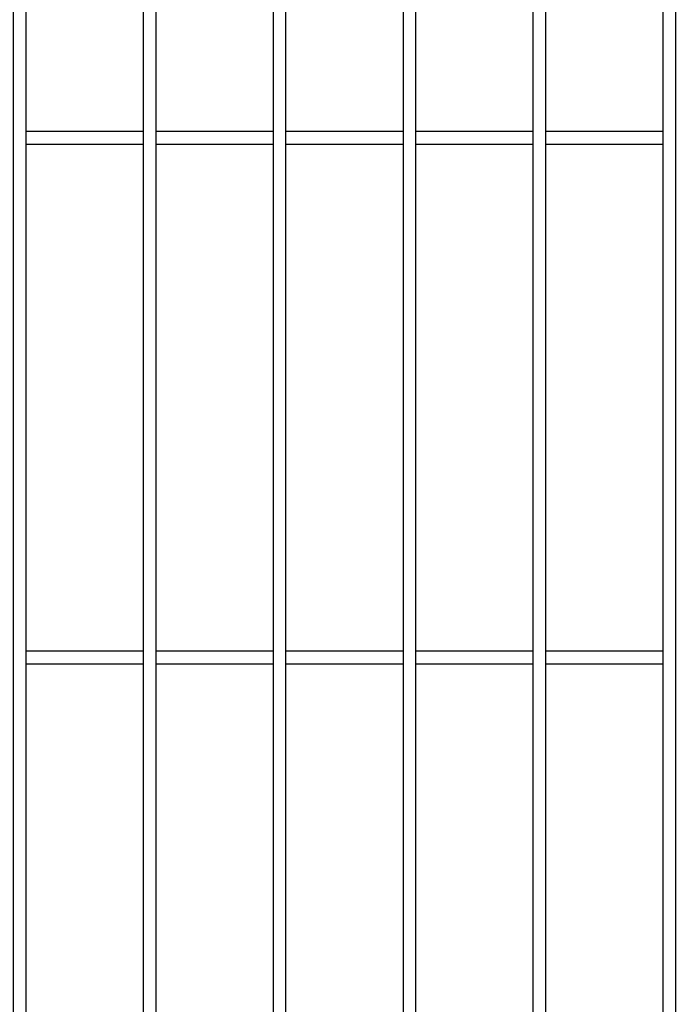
# Model space of a CAD drawing. Header units: inches. Extents: x 43593 to 117387, y -66787 to -26237.
# Tile 33 of 256: x 49140 to 49165, y -33614 to -33577. Entities that reach past the tile are written whole.
import ezdxf

# ---------------------------------------------------------------- set-up
doc = ezdxf.new("R2010")
doc.units = ezdxf.units.IN
doc.header["$MEASUREMENT"] = 0
doc.layers.add('AW OGRODZENIA', color=253, linetype='Continuous')

msp = doc.modelspace()

# ---------------------------------------------------------------- linework, layer by layer
at = {"layer": 'AW OGRODZENIA'}
for p, q in [((49140.638, -33580.863), (49145.142, -33580.863)), ((49140.638, -33580.863), (49145.142, -33580.863)), ((49140.638, -33580.863), (49145.142, -33580.863)), ((49140.638, -33580.863), (49145.142, -33580.863)), ((49140.638, -33580.863), (49145.142, -33580.863)), ((49140.638, -33580.863), (49145.142, -33580.863)), ((49140.638, -33580.863), (49145.142, -33580.863)), ((49140.638, -33580.863), (49145.142, -33580.863)), ((49140.638, -33580.863), (49145.142, -33580.863)), ((49140.638, -33580.863), (49145.142, -33580.863)), ((49140.638, -33580.863), (49145.142, -33580.863)), ((49140.638, -33580.863), (49145.142, -33580.863)), ((49140.638, -33580.863), (49145.142, -33580.863)), ((49140.638, -33580.863), (49145.142, -33580.863)), ((49140.638, -33580.863), (49145.142, -33580.863)), ((49140.638, -33580.863), (49145.142, -33580.863)), ((49140.638, -33580.863), (49145.142, -33580.863)), ((49140.638, -33580.863), (49145.142, -33580.863)), ((49140.638, -33580.863), (49145.142, -33580.863)), ((49140.638, -33580.863), (49145.142, -33580.863)), ((49140.638, -33580.863), (49145.142, -33580.863)), ((49140.638, -33580.863), (49145.142, -33580.863)), ((49140.638, -33580.863), (49145.142, -33580.863)), ((49140.638, -33580.863), (49145.142, -33580.863)), ((49140.638, -33580.863), (49145.142, -33580.863)), ((49145.638, -33580.863), (49150.142, -33580.863)), ((49145.638, -33580.863), (49150.142, -33580.863)), ((49145.638, -33580.863), (49150.142, -33580.863)), ((49145.638, -33580.863), (49150.142, -33580.863)), ((49145.638, -33580.863), (49150.142, -33580.863)), ((49145.638, -33580.863), (49150.142, -33580.863)), ((49145.638, -33580.863), (49150.142, -33580.863)), ((49145.638, -33580.863), (49150.142, -33580.863)), ((49145.638, -33580.863), (49150.142, -33580.863)), ((49145.638, -33580.863), (49150.142, -33580.863)), ((49145.638, -33580.863), (49150.142, -33580.863)), ((49145.638, -33580.863), (49150.142, -33580.863)), ((49145.638, -33580.863), (49150.142, -33580.863)), ((49145.638, -33580.863), (49150.142, -33580.863)), ((49145.638, -33580.863), (49150.142, -33580.863)), ((49145.638, -33580.863), (49150.142, -33580.863)), ((49145.638, -33580.863), (49150.142, -33580.863)), ((49145.638, -33580.863), (49150.142, -33580.863)), ((49145.638, -33580.863), (49150.142, -33580.863)), ((49145.638, -33580.863), (49150.142, -33580.863)), ((49145.638, -33580.863), (49150.142, -33580.863)), ((49145.638, -33580.863), (49150.142, -33580.863)), ((49145.638, -33580.863), (49150.142, -33580.863)), ((49145.638, -33580.863), (49150.142, -33580.863)), ((49145.638, -33580.863), (49150.142, -33580.863)), ((49150.638, -33580.863), (49155.142, -33580.863)), ((49150.638, -33580.863), (49155.142, -33580.863)), ((49150.638, -33580.863), (49155.142, -33580.863)), ((49150.638, -33580.863), (49155.142, -33580.863)), ((49150.638, -33580.863), (49155.142, -33580.863)), ((49150.638, -33580.863), (49155.142, -33580.863)), ((49150.638, -33580.863), (49155.142, -33580.863)), ((49150.638, -33580.863), (49155.142, -33580.863)), ((49150.638, -33580.863), (49155.142, -33580.863)), ((49150.638, -33580.863), (49155.142, -33580.863)), ((49150.638, -33580.863), (49155.142, -33580.863)), ((49150.638, -33580.863), (49155.142, -33580.863)), ((49150.638, -33580.863), (49155.142, -33580.863)), ((49150.638, -33580.863), (49155.142, -33580.863)), ((49150.638, -33580.863), (49155.142, -33580.863)), ((49150.638, -33580.863), (49155.142, -33580.863)), ((49150.638, -33580.863), (49155.142, -33580.863)), ((49150.638, -33580.863), (49155.142, -33580.863)), ((49150.638, -33580.863), (49155.142, -33580.863)), ((49150.638, -33580.863), (49155.142, -33580.863)), ((49150.638, -33580.863), (49155.142, -33580.863)), ((49150.638, -33580.863), (49155.142, -33580.863)), ((49150.638, -33580.863), (49155.142, -33580.863)), ((49150.638, -33580.863), (49155.142, -33580.863)), ((49150.638, -33580.863), (49155.142, -33580.863)), ((49155.638, -33580.863), (49160.142, -33580.863)), ((49155.638, -33580.863), (49160.142, -33580.863)), ((49155.638, -33580.863), (49160.142, -33580.863)), ((49155.638, -33580.863), (49160.142, -33580.863)), ((49155.638, -33580.863), (49160.142, -33580.863)), ((49155.638, -33580.863), (49160.142, -33580.863)), ((49155.638, -33580.863), (49160.142, -33580.863)), ((49155.638, -33580.863), (49160.142, -33580.863)), ((49155.638, -33580.863), (49160.142, -33580.863)), ((49155.638, -33580.863), (49160.142, -33580.863)), ((49155.638, -33580.863), (49160.142, -33580.863)), ((49155.638, -33580.863), (49160.142, -33580.863)), ((49155.638, -33580.863), (49160.142, -33580.863)), ((49155.638, -33580.863), (49160.142, -33580.863)), ((49155.638, -33580.863), (49160.142, -33580.863)), ((49155.638, -33580.863), (49160.142, -33580.863)), ((49155.638, -33580.863), (49160.142, -33580.863)), ((49155.638, -33580.863), (49160.142, -33580.863)), ((49155.638, -33580.863), (49160.142, -33580.863)), ((49155.638, -33580.863), (49160.142, -33580.863)), ((49155.638, -33580.863), (49160.142, -33580.863)), ((49155.638, -33580.863), (49160.142, -33580.863)), ((49155.638, -33580.863), (49160.142, -33580.863)), ((49155.638, -33580.863), (49160.142, -33580.863)), ((49155.638, -33580.863), (49160.142, -33580.863)), ((49160.638, -33580.863), (49165.142, -33580.863)), ((49160.638, -33580.863), (49165.142, -33580.863)), ((49160.638, -33580.863), (49165.142, -33580.863)), ((49160.638, -33580.863), (49165.142, -33580.863)), ((49160.638, -33580.863), (49165.142, -33580.863)), ((49160.638, -33580.863), (49165.142, -33580.863)), ((49160.638, -33580.863), (49165.142, -33580.863)), ((49160.638, -33580.863), (49165.142, -33580.863)), ((49160.638, -33580.863), (49165.142, -33580.863)), ((49160.638, -33580.863), (49165.142, -33580.863)), ((49160.638, -33580.863), (49165.142, -33580.863)), ((49160.638, -33580.863), (49165.142, -33580.863)), ((49160.638, -33580.863), (49165.142, -33580.863)), ((49160.638, -33580.863), (49165.142, -33580.863)), ((49160.638, -33580.863), (49165.142, -33580.863)), ((49160.638, -33580.863), (49165.142, -33580.863)), ((49160.638, -33580.863), (49165.142, -33580.863)), ((49160.638, -33580.863), (49165.142, -33580.863)), ((49160.638, -33580.863), (49165.142, -33580.863)), ((49160.638, -33580.863), (49165.142, -33580.863)), ((49160.638, -33580.863), (49165.142, -33580.863)), ((49160.638, -33580.863), (49165.142, -33580.863)), ((49160.638, -33580.863), (49165.142, -33580.863)), ((49160.638, -33580.863), (49165.142, -33580.863)), ((49160.638, -33580.863), (49165.142, -33580.863)), ((49140.638, -33581.363), (49145.142, -33581.363)), ((49140.638, -33581.363), (49145.142, -33581.363)), ((49140.638, -33581.363), (49145.142, -33581.363)), ((49140.638, -33581.363), (49145.142, -33581.363)), ((49140.638, -33581.363), (49145.142, -33581.363)), ((49140.638, -33581.363), (49145.142, -33581.363)), ((49140.638, -33581.363), (49145.142, -33581.363)), ((49140.638, -33581.363), (49145.142, -33581.363)), ((49140.638, -33581.363), (49145.142, -33581.363)), ((49140.638, -33581.363), (49145.142, -33581.363)), ((49140.638, -33581.363), (49145.142, -33581.363)), ((49140.638, -33581.363), (49145.142, -33581.363)), ((49140.638, -33581.363), (49145.142, -33581.363)), ((49140.638, -33581.363), (49145.142, -33581.363)), ((49140.638, -33581.363), (49145.142, -33581.363)), ((49140.638, -33581.363), (49145.142, -33581.363)), ((49140.638, -33581.363), (49145.142, -33581.363)), ((49140.638, -33581.363), (49145.142, -33581.363)), ((49140.638, -33581.363), (49145.142, -33581.363)), ((49140.638, -33581.363), (49145.142, -33581.363)), ((49140.638, -33581.363), (49145.142, -33581.363)), ((49140.638, -33581.363), (49145.142, -33581.363)), ((49140.638, -33581.363), (49145.142, -33581.363)), ((49140.638, -33581.363), (49145.142, -33581.363)), ((49140.638, -33581.363), (49145.142, -33581.363)), ((49145.638, -33581.363), (49150.142, -33581.363)), ((49145.638, -33581.363), (49150.142, -33581.363)), ((49145.638, -33581.363), (49150.142, -33581.363)), ((49145.638, -33581.363), (49150.142, -33581.363)), ((49145.638, -33581.363), (49150.142, -33581.363)), ((49145.638, -33581.363), (49150.142, -33581.363)), ((49145.638, -33581.363), (49150.142, -33581.363)), ((49145.638, -33581.363), (49150.142, -33581.363)), ((49145.638, -33581.363), (49150.142, -33581.363)), ((49145.638, -33581.363), (49150.142, -33581.363)), ((49145.638, -33581.363), (49150.142, -33581.363)), ((49145.638, -33581.363), (49150.142, -33581.363)), ((49145.638, -33581.363), (49150.142, -33581.363)), ((49145.638, -33581.363), (49150.142, -33581.363)), ((49145.638, -33581.363), (49150.142, -33581.363)), ((49145.638, -33581.363), (49150.142, -33581.363)), ((49145.638, -33581.363), (49150.142, -33581.363)), ((49145.638, -33581.363), (49150.142, -33581.363)), ((49145.638, -33581.363), (49150.142, -33581.363)), ((49145.638, -33581.363), (49150.142, -33581.363)), ((49145.638, -33581.363), (49150.142, -33581.363)), ((49145.638, -33581.363), (49150.142, -33581.363)), ((49145.638, -33581.363), (49150.142, -33581.363)), ((49145.638, -33581.363), (49150.142, -33581.363)), ((49145.638, -33581.363), (49150.142, -33581.363)), ((49150.638, -33581.363), (49155.142, -33581.363)), ((49150.638, -33581.363), (49155.142, -33581.363)), ((49150.638, -33581.363), (49155.142, -33581.363)), ((49150.638, -33581.363), (49155.142, -33581.363)), ((49150.638, -33581.363), (49155.142, -33581.363)), ((49150.638, -33581.363), (49155.142, -33581.363)), ((49150.638, -33581.363), (49155.142, -33581.363)), ((49150.638, -33581.363), (49155.142, -33581.363)), ((49150.638, -33581.363), (49155.142, -33581.363)), ((49150.638, -33581.363), (49155.142, -33581.363)), ((49150.638, -33581.363), (49155.142, -33581.363)), ((49150.638, -33581.363), (49155.142, -33581.363)), ((49150.638, -33581.363), (49155.142, -33581.363)), ((49150.638, -33581.363), (49155.142, -33581.363)), ((49150.638, -33581.363), (49155.142, -33581.363)), ((49150.638, -33581.363), (49155.142, -33581.363)), ((49150.638, -33581.363), (49155.142, -33581.363)), ((49150.638, -33581.363), (49155.142, -33581.363)), ((49150.638, -33581.363), (49155.142, -33581.363)), ((49150.638, -33581.363), (49155.142, -33581.363)), ((49150.638, -33581.363), (49155.142, -33581.363)), ((49150.638, -33581.363), (49155.142, -33581.363)), ((49150.638, -33581.363), (49155.142, -33581.363)), ((49150.638, -33581.363), (49155.142, -33581.363)), ((49150.638, -33581.363), (49155.142, -33581.363)), ((49155.638, -33581.363), (49160.142, -33581.363)), ((49155.638, -33581.363), (49160.142, -33581.363)), ((49155.638, -33581.363), (49160.142, -33581.363)), ((49155.638, -33581.363), (49160.142, -33581.363)), ((49155.638, -33581.363), (49160.142, -33581.363)), ((49155.638, -33581.363), (49160.142, -33581.363)), ((49155.638, -33581.363), (49160.142, -33581.363)), ((49155.638, -33581.363), (49160.142, -33581.363)), ((49155.638, -33581.363), (49160.142, -33581.363)), ((49155.638, -33581.363), (49160.142, -33581.363)), ((49155.638, -33581.363), (49160.142, -33581.363)), ((49155.638, -33581.363), (49160.142, -33581.363)), ((49155.638, -33581.363), (49160.142, -33581.363)), ((49155.638, -33581.363), (49160.142, -33581.363)), ((49155.638, -33581.363), (49160.142, -33581.363)), ((49155.638, -33581.363), (49160.142, -33581.363)), ((49155.638, -33581.363), (49160.142, -33581.363)), ((49155.638, -33581.363), (49160.142, -33581.363)), ((49155.638, -33581.363), (49160.142, -33581.363)), ((49155.638, -33581.363), (49160.142, -33581.363)), ((49155.638, -33581.363), (49160.142, -33581.363)), ((49155.638, -33581.363), (49160.142, -33581.363)), ((49155.638, -33581.363), (49160.142, -33581.363)), ((49155.638, -33581.363), (49160.142, -33581.363)), ((49155.638, -33581.363), (49160.142, -33581.363)), ((49160.638, -33581.363), (49165.142, -33581.363)), ((49160.638, -33581.363), (49165.142, -33581.363)), ((49160.638, -33581.363), (49165.142, -33581.363)), ((49160.638, -33581.363), (49165.142, -33581.363)), ((49160.638, -33581.363), (49165.142, -33581.363)), ((49160.638, -33581.363), (49165.142, -33581.363)), ((49160.638, -33581.363), (49165.142, -33581.363)), ((49160.638, -33581.363), (49165.142, -33581.363)), ((49160.638, -33581.363), (49165.142, -33581.363)), ((49160.638, -33581.363), (49165.142, -33581.363)), ((49160.638, -33581.363), (49165.142, -33581.363)), ((49160.638, -33581.363), (49165.142, -33581.363)), ((49160.638, -33581.363), (49165.142, -33581.363)), ((49160.638, -33581.363), (49165.142, -33581.363)), ((49160.638, -33581.363), (49165.142, -33581.363)), ((49160.638, -33581.363), (49165.142, -33581.363)), ((49160.638, -33581.363), (49165.142, -33581.363)), ((49160.638, -33581.363), (49165.142, -33581.363)), ((49160.638, -33581.363), (49165.142, -33581.363)), ((49160.638, -33581.363), (49165.142, -33581.363)), ((49160.638, -33581.363), (49165.142, -33581.363)), ((49160.638, -33581.363), (49165.142, -33581.363)), ((49160.638, -33581.363), (49165.142, -33581.363)), ((49160.638, -33581.363), (49165.142, -33581.363)), ((49160.638, -33581.363), (49165.142, -33581.363)), ((49140.638, -33600.863), (49145.142, -33600.863)), ((49140.638, -33600.863), (49145.142, -33600.863)), ((49140.638, -33600.863), (49145.142, -33600.863)), ((49140.638, -33600.863), (49145.142, -33600.863)), ((49140.638, -33600.863), (49145.142, -33600.863)), ((49140.638, -33600.863), (49145.142, -33600.863)), ((49140.638, -33600.863), (49145.142, -33600.863)), ((49140.638, -33600.863), (49145.142, -33600.863)), ((49140.638, -33600.863), (49145.142, -33600.863)), ((49140.638, -33600.863), (49145.142, -33600.863)), ((49140.638, -33600.863), (49145.142, -33600.863)), ((49140.638, -33600.863), (49145.142, -33600.863)), ((49140.638, -33600.863), (49145.142, -33600.863)), ((49140.638, -33600.863), (49145.142, -33600.863)), ((49140.638, -33600.863), (49145.142, -33600.863)), ((49140.638, -33600.863), (49145.142, -33600.863)), ((49140.638, -33600.863), (49145.142, -33600.863)), ((49140.638, -33600.863), (49145.142, -33600.863)), ((49140.638, -33600.863), (49145.142, -33600.863)), ((49140.638, -33600.863), (49145.142, -33600.863)), ((49140.638, -33600.863), (49145.142, -33600.863)), ((49140.638, -33600.863), (49145.142, -33600.863)), ((49140.638, -33600.863), (49145.142, -33600.863)), ((49140.638, -33600.863), (49145.142, -33600.863)), ((49140.638, -33600.863), (49145.142, -33600.863)), ((49145.638, -33600.863), (49150.142, -33600.863)), ((49145.638, -33600.863), (49150.142, -33600.863)), ((49145.638, -33600.863), (49150.142, -33600.863)), ((49145.638, -33600.863), (49150.142, -33600.863)), ((49145.638, -33600.863), (49150.142, -33600.863)), ((49145.638, -33600.863), (49150.142, -33600.863)), ((49145.638, -33600.863), (49150.142, -33600.863)), ((49145.638, -33600.863), (49150.142, -33600.863)), ((49145.638, -33600.863), (49150.142, -33600.863)), ((49145.638, -33600.863), (49150.142, -33600.863)), ((49145.638, -33600.863), (49150.142, -33600.863)), ((49145.638, -33600.863), (49150.142, -33600.863)), ((49145.638, -33600.863), (49150.142, -33600.863)), ((49145.638, -33600.863), (49150.142, -33600.863)), ((49145.638, -33600.863), (49150.142, -33600.863)), ((49145.638, -33600.863), (49150.142, -33600.863)), ((49145.638, -33600.863), (49150.142, -33600.863)), ((49145.638, -33600.863), (49150.142, -33600.863)), ((49145.638, -33600.863), (49150.142, -33600.863)), ((49145.638, -33600.863), (49150.142, -33600.863)), ((49145.638, -33600.863), (49150.142, -33600.863)), ((49145.638, -33600.863), (49150.142, -33600.863)), ((49145.638, -33600.863), (49150.142, -33600.863)), ((49145.638, -33600.863), (49150.142, -33600.863)), ((49145.638, -33600.863), (49150.142, -33600.863)), ((49150.638, -33600.863), (49155.142, -33600.863)), ((49150.638, -33600.863), (49155.142, -33600.863)), ((49150.638, -33600.863), (49155.142, -33600.863)), ((49150.638, -33600.863), (49155.142, -33600.863)), ((49150.638, -33600.863), (49155.142, -33600.863)), ((49150.638, -33600.863), (49155.142, -33600.863)), ((49150.638, -33600.863), (49155.142, -33600.863)), ((49150.638, -33600.863), (49155.142, -33600.863)), ((49150.638, -33600.863), (49155.142, -33600.863)), ((49150.638, -33600.863), (49155.142, -33600.863)), ((49150.638, -33600.863), (49155.142, -33600.863)), ((49150.638, -33600.863), (49155.142, -33600.863)), ((49150.638, -33600.863), (49155.142, -33600.863)), ((49150.638, -33600.863), (49155.142, -33600.863)), ((49150.638, -33600.863), (49155.142, -33600.863)), ((49150.638, -33600.863), (49155.142, -33600.863)), ((49150.638, -33600.863), (49155.142, -33600.863)), ((49150.638, -33600.863), (49155.142, -33600.863)), ((49150.638, -33600.863), (49155.142, -33600.863)), ((49150.638, -33600.863), (49155.142, -33600.863)), ((49150.638, -33600.863), (49155.142, -33600.863)), ((49150.638, -33600.863), (49155.142, -33600.863)), ((49150.638, -33600.863), (49155.142, -33600.863)), ((49150.638, -33600.863), (49155.142, -33600.863)), ((49150.638, -33600.863), (49155.142, -33600.863)), ((49155.638, -33600.863), (49160.142, -33600.863)), ((49155.638, -33600.863), (49160.142, -33600.863)), ((49155.638, -33600.863), (49160.142, -33600.863)), ((49155.638, -33600.863), (49160.142, -33600.863)), ((49155.638, -33600.863), (49160.142, -33600.863)), ((49155.638, -33600.863), (49160.142, -33600.863)), ((49155.638, -33600.863), (49160.142, -33600.863)), ((49155.638, -33600.863), (49160.142, -33600.863)), ((49155.638, -33600.863), (49160.142, -33600.863)), ((49155.638, -33600.863), (49160.142, -33600.863)), ((49155.638, -33600.863), (49160.142, -33600.863)), ((49155.638, -33600.863), (49160.142, -33600.863)), ((49155.638, -33600.863), (49160.142, -33600.863)), ((49155.638, -33600.863), (49160.142, -33600.863)), ((49155.638, -33600.863), (49160.142, -33600.863)), ((49155.638, -33600.863), (49160.142, -33600.863)), ((49155.638, -33600.863), (49160.142, -33600.863)), ((49155.638, -33600.863), (49160.142, -33600.863)), ((49155.638, -33600.863), (49160.142, -33600.863)), ((49155.638, -33600.863), (49160.142, -33600.863)), ((49155.638, -33600.863), (49160.142, -33600.863)), ((49155.638, -33600.863), (49160.142, -33600.863)), ((49155.638, -33600.863), (49160.142, -33600.863)), ((49155.638, -33600.863), (49160.142, -33600.863)), ((49155.638, -33600.863), (49160.142, -33600.863)), ((49160.638, -33600.863), (49165.142, -33600.863)), ((49160.638, -33600.863), (49165.142, -33600.863)), ((49160.638, -33600.863), (49165.142, -33600.863)), ((49160.638, -33600.863), (49165.142, -33600.863)), ((49160.638, -33600.863), (49165.142, -33600.863)), ((49160.638, -33600.863), (49165.142, -33600.863)), ((49160.638, -33600.863), (49165.142, -33600.863)), ((49160.638, -33600.863), (49165.142, -33600.863)), ((49160.638, -33600.863), (49165.142, -33600.863)), ((49160.638, -33600.863), (49165.142, -33600.863)), ((49160.638, -33600.863), (49165.142, -33600.863)), ((49160.638, -33600.863), (49165.142, -33600.863)), ((49160.638, -33600.863), (49165.142, -33600.863)), ((49160.638, -33600.863), (49165.142, -33600.863)), ((49160.638, -33600.863), (49165.142, -33600.863)), ((49160.638, -33600.863), (49165.142, -33600.863)), ((49160.638, -33600.863), (49165.142, -33600.863)), ((49160.638, -33600.863), (49165.142, -33600.863)), ((49160.638, -33600.863), (49165.142, -33600.863)), ((49160.638, -33600.863), (49165.142, -33600.863)), ((49160.638, -33600.863), (49165.142, -33600.863)), ((49160.638, -33600.863), (49165.142, -33600.863)), ((49160.638, -33600.863), (49165.142, -33600.863)), ((49160.638, -33600.863), (49165.142, -33600.863)), ((49160.638, -33600.863), (49165.142, -33600.863)), ((49140.638, -33601.363), (49145.142, -33601.363)), ((49140.638, -33601.363), (49145.142, -33601.363)), ((49140.638, -33601.363), (49145.142, -33601.363)), ((49140.638, -33601.363), (49145.142, -33601.363)), ((49140.638, -33601.363), (49145.142, -33601.363)), ((49140.638, -33601.363), (49145.142, -33601.363)), ((49140.638, -33601.363), (49145.142, -33601.363)), ((49140.638, -33601.363), (49145.142, -33601.363)), ((49140.638, -33601.363), (49145.142, -33601.363)), ((49140.638, -33601.363), (49145.142, -33601.363)), ((49140.638, -33601.363), (49145.142, -33601.363)), ((49140.638, -33601.363), (49145.142, -33601.363)), ((49140.638, -33601.363), (49145.142, -33601.363)), ((49140.638, -33601.363), (49145.142, -33601.363)), ((49140.638, -33601.363), (49145.142, -33601.363)), ((49140.638, -33601.363), (49145.142, -33601.363)), ((49140.638, -33601.363), (49145.142, -33601.363)), ((49140.638, -33601.363), (49145.142, -33601.363)), ((49140.638, -33601.363), (49145.142, -33601.363)), ((49140.638, -33601.363), (49145.142, -33601.363)), ((49140.638, -33601.363), (49145.142, -33601.363)), ((49140.638, -33601.363), (49145.142, -33601.363)), ((49140.638, -33601.363), (49145.142, -33601.363)), ((49140.638, -33601.363), (49145.142, -33601.363)), ((49140.638, -33601.363), (49145.142, -33601.363)), ((49145.638, -33601.363), (49150.142, -33601.363)), ((49145.638, -33601.363), (49150.142, -33601.363)), ((49145.638, -33601.363), (49150.142, -33601.363)), ((49145.638, -33601.363), (49150.142, -33601.363)), ((49145.638, -33601.363), (49150.142, -33601.363)), ((49145.638, -33601.363), (49150.142, -33601.363)), ((49145.638, -33601.363), (49150.142, -33601.363)), ((49145.638, -33601.363), (49150.142, -33601.363)), ((49145.638, -33601.363), (49150.142, -33601.363)), ((49145.638, -33601.363), (49150.142, -33601.363)), ((49145.638, -33601.363), (49150.142, -33601.363)), ((49145.638, -33601.363), (49150.142, -33601.363)), ((49145.638, -33601.363), (49150.142, -33601.363)), ((49145.638, -33601.363), (49150.142, -33601.363)), ((49145.638, -33601.363), (49150.142, -33601.363)), ((49145.638, -33601.363), (49150.142, -33601.363)), ((49145.638, -33601.363), (49150.142, -33601.363)), ((49145.638, -33601.363), (49150.142, -33601.363)), ((49145.638, -33601.363), (49150.142, -33601.363)), ((49145.638, -33601.363), (49150.142, -33601.363)), ((49145.638, -33601.363), (49150.142, -33601.363)), ((49145.638, -33601.363), (49150.142, -33601.363)), ((49145.638, -33601.363), (49150.142, -33601.363)), ((49145.638, -33601.363), (49150.142, -33601.363)), ((49145.638, -33601.363), (49150.142, -33601.363)), ((49150.638, -33601.363), (49155.142, -33601.363)), ((49150.638, -33601.363), (49155.142, -33601.363)), ((49150.638, -33601.363), (49155.142, -33601.363)), ((49150.638, -33601.363), (49155.142, -33601.363)), ((49150.638, -33601.363), (49155.142, -33601.363)), ((49150.638, -33601.363), (49155.142, -33601.363)), ((49150.638, -33601.363), (49155.142, -33601.363)), ((49150.638, -33601.363), (49155.142, -33601.363)), ((49150.638, -33601.363), (49155.142, -33601.363)), ((49150.638, -33601.363), (49155.142, -33601.363)), ((49150.638, -33601.363), (49155.142, -33601.363)), ((49150.638, -33601.363), (49155.142, -33601.363)), ((49150.638, -33601.363), (49155.142, -33601.363)), ((49150.638, -33601.363), (49155.142, -33601.363)), ((49150.638, -33601.363), (49155.142, -33601.363)), ((49150.638, -33601.363), (49155.142, -33601.363)), ((49150.638, -33601.363), (49155.142, -33601.363)), ((49150.638, -33601.363), (49155.142, -33601.363)), ((49150.638, -33601.363), (49155.142, -33601.363)), ((49150.638, -33601.363), (49155.142, -33601.363)), ((49150.638, -33601.363), (49155.142, -33601.363)), ((49150.638, -33601.363), (49155.142, -33601.363)), ((49150.638, -33601.363), (49155.142, -33601.363)), ((49150.638, -33601.363), (49155.142, -33601.363)), ((49150.638, -33601.363), (49155.142, -33601.363)), ((49155.638, -33601.363), (49160.142, -33601.363)), ((49155.638, -33601.363), (49160.142, -33601.363)), ((49155.638, -33601.363), (49160.142, -33601.363)), ((49155.638, -33601.363), (49160.142, -33601.363)), ((49155.638, -33601.363), (49160.142, -33601.363)), ((49155.638, -33601.363), (49160.142, -33601.363)), ((49155.638, -33601.363), (49160.142, -33601.363)), ((49155.638, -33601.363), (49160.142, -33601.363)), ((49155.638, -33601.363), (49160.142, -33601.363)), ((49155.638, -33601.363), (49160.142, -33601.363)), ((49155.638, -33601.363), (49160.142, -33601.363)), ((49155.638, -33601.363), (49160.142, -33601.363)), ((49155.638, -33601.363), (49160.142, -33601.363)), ((49155.638, -33601.363), (49160.142, -33601.363)), ((49155.638, -33601.363), (49160.142, -33601.363)), ((49155.638, -33601.363), (49160.142, -33601.363)), ((49155.638, -33601.363), (49160.142, -33601.363)), ((49155.638, -33601.363), (49160.142, -33601.363)), ((49155.638, -33601.363), (49160.142, -33601.363)), ((49155.638, -33601.363), (49160.142, -33601.363)), ((49155.638, -33601.363), (49160.142, -33601.363)), ((49155.638, -33601.363), (49160.142, -33601.363)), ((49155.638, -33601.363), (49160.142, -33601.363)), ((49155.638, -33601.363), (49160.142, -33601.363)), ((49155.638, -33601.363), (49160.142, -33601.363)), ((49160.638, -33601.363), (49165.142, -33601.363)), ((49160.638, -33601.363), (49165.142, -33601.363)), ((49160.638, -33601.363), (49165.142, -33601.363)), ((49160.638, -33601.363), (49165.142, -33601.363)), ((49160.638, -33601.363), (49165.142, -33601.363)), ((49160.638, -33601.363), (49165.142, -33601.363)), ((49160.638, -33601.363), (49165.142, -33601.363)), ((49160.638, -33601.363), (49165.142, -33601.363)), ((49160.638, -33601.363), (49165.142, -33601.363)), ((49160.638, -33601.363), (49165.142, -33601.363)), ((49160.638, -33601.363), (49165.142, -33601.363)), ((49160.638, -33601.363), (49165.142, -33601.363)), ((49160.638, -33601.363), (49165.142, -33601.363)), ((49160.638, -33601.363), (49165.142, -33601.363)), ((49160.638, -33601.363), (49165.142, -33601.363)), ((49160.638, -33601.363), (49165.142, -33601.363)), ((49160.638, -33601.363), (49165.142, -33601.363)), ((49160.638, -33601.363), (49165.142, -33601.363)), ((49160.638, -33601.363), (49165.142, -33601.363)), ((49160.638, -33601.363), (49165.142, -33601.363)), ((49160.638, -33601.363), (49165.142, -33601.363)), ((49160.638, -33601.363), (49165.142, -33601.363)), ((49160.638, -33601.363), (49165.142, -33601.363)), ((49160.638, -33601.363), (49165.142, -33601.363)), ((49160.638, -33601.363), (49165.142, -33601.363))]:
    msp.add_line(p, q, dxfattribs=at)
for points in [[(49140.638, -33541.402), (49140.142, -33541.402), (49140.142, -33656.002), (49140.638, -33656.002)], [(49145.638, -33541.402), (49145.142, -33541.402), (49145.142, -33656.002), (49145.638, -33656.002)], [(49150.638, -33541.402), (49150.142, -33541.402), (49150.142, -33656.002), (49150.638, -33656.002)], [(49155.638, -33541.402), (49155.142, -33541.402), (49155.142, -33656.002), (49155.638, -33656.002)], [(49160.638, -33541.402), (49160.142, -33541.402), (49160.142, -33656.002), (49160.638, -33656.002)], [(49165.638, -33541.402), (49165.142, -33541.402), (49165.142, -33656.002), (49165.638, -33656.002)]]:
    msp.add_lwpolyline(points, close=True, dxfattribs=at)

doc.saveas('drawing.dxf')
